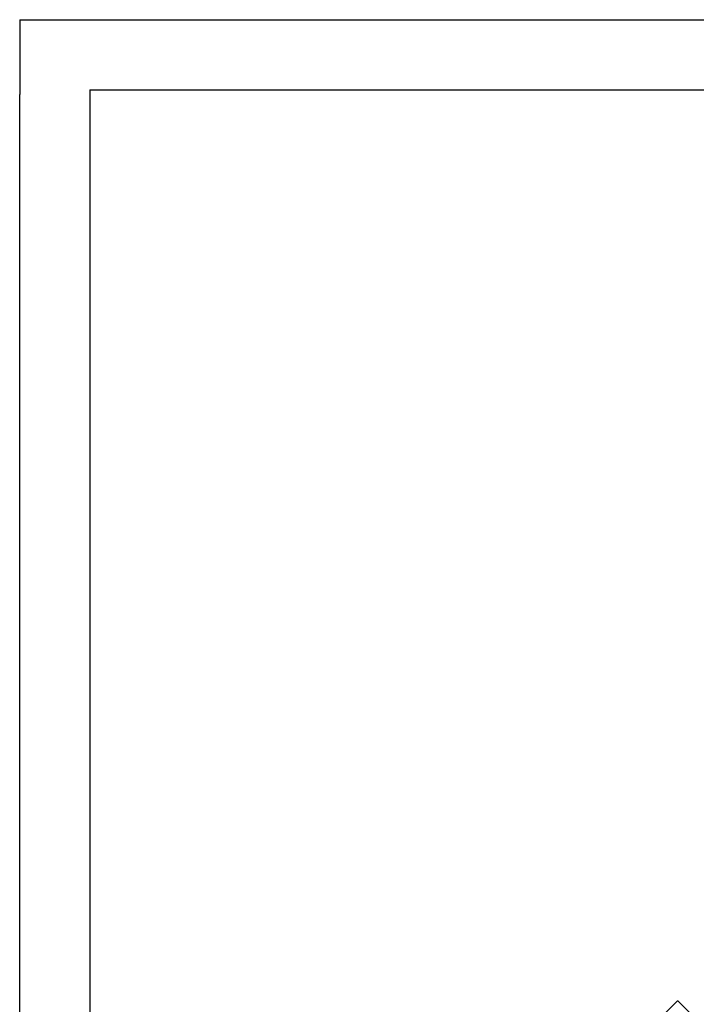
# Model space of a CAD drawing. Extents: x 0 to 594, y 0 to 420.
# Tile 41 of 104: x 0 to 96, y 280 to 420. Entities that reach past the tile are written whole.
import ezdxf

# ---------------------------------------------------------------- set-up
doc = ezdxf.new("R2010")
doc.units = 0
doc.header["$LTSCALE"] = 32.67
doc.layers.get('0').update_dxf_attribs({"linetype": 'CONTINUOUS'})
doc.layers.add('DRA_ITEM', color=7, linetype='CONTINUOUS')
doc.layers.add('DRIV_DIM', color=7, linetype='CONTINUOUS')
doc.styles.get("Standard").update_dxf_attribs({"font": 'txt', "width": 0.8})
doc.dimstyles.new('DIMSTYLE_1', dxfattribs={"dimtxt": 3.8, "dimasz": 1.8, "dimexe": 2, "dimexo": 1.5, "dimgap": 1.9, "dimtad": 1, "dimdec": 3, "dimlfac": 10, "dimtxsty": 'STANDARD', "dimblk": 'OPEN', "dimblk1": 'OPEN', "dimblk2": 'OPEN', "dimcen": 0.09, "dimazin": 2, "dimtp": 0.5, "dimtm": 0.5, "dimtfac": 1, "dimtdec": -1, "dimtofl": 0, "dimtmove": 0, "dimatfit": 3, "dimtolj": 1})

# ---------------------------------------------------------------- blocks, each defined once
blk = doc.blocks.new('*D0')
at = {"layer": 'DRIV_DIM', "color": 2, "linetype": 'CONTINUOUS'}
blk.add_line((239.53, 254.23), (249.38, 265.17), dxfattribs=at)
for points in [[(246.29, 264.42), (248.04, 263.69), (247.1, 265.34)], [(56.79, 180.61), (57.39, 178.8), (58.02, 180.6)]]:
    blk.add_lwpolyline(points, dxfattribs=at)
for start, end in [(48, 114), (114, 180)]:
    blk.add_arc((171.61, 178.8), 114.22, start, end, dxfattribs=at)
blk = doc.blocks.new('_OPEN')
at = {"color": 0, "linetype": 'BYBLOCK'}
for p, q in [((0, 0), (-1, 0.342)), ((-1, -0.342), (0, 0)), ((-1, 0), (0, 0))]:
    blk.add_line(p, q, dxfattribs=at)

msp = doc.modelspace()

# ---------------------------------------------------------------- linework, layer by layer
at = {"color": 4, "linetype": 'CONTINUOUS'}
for q in [(0, 409.35318), (12.37736, 420)]:
    msp.add_line((0, 420), q, dxfattribs=at)
at = {"color": 7, "linetype": 'CONTINUOUS'}
for p, q in [((12.37736, 420), (584.30102, 420)), ((10, 410), (10, 10)), ((10, 410), (584, 410)), ((0, 8.24228), (0, 409.35318))]:
    msp.add_line(p, q, dxfattribs=at)
at = {"layer": 'DRA_ITEM', "color": 2, "linetype": 'CONTINUOUS'}
msp.add_lwpolyline([(91.92214, 278.34883), (94.18931, 276.08167), (96.00304, 277.89543), (93.81984, 280.07859), (93.6687, 280.09541), (91.92214, 278.34883)], dxfattribs=at)

# ---------------------------------------------------------------- dimensions: what is measured, and where the dimension line sits
at = {"layer": 'DRIV_DIM', "color": 2, "linetype": 'CONTINUOUS'}
dim = msp.add_angular_dim_2l(base=(125.15322, 283.1516), line1=((237.76103, 252.26848), (238.52534, 253.11733)), line2=((60.03058, 178.80284), (58.88834, 178.80284)), dimstyle='DIMSTYLE_1', override={"dimtad": 2}, dxfattribs=at)
dim.commit()
dim.dimension.update_dxf_attribs({"geometry": '*D0', "text_midpoint": (93.31184, 261.96624), "dimtype": 162})

doc.saveas('drawing.dxf')
